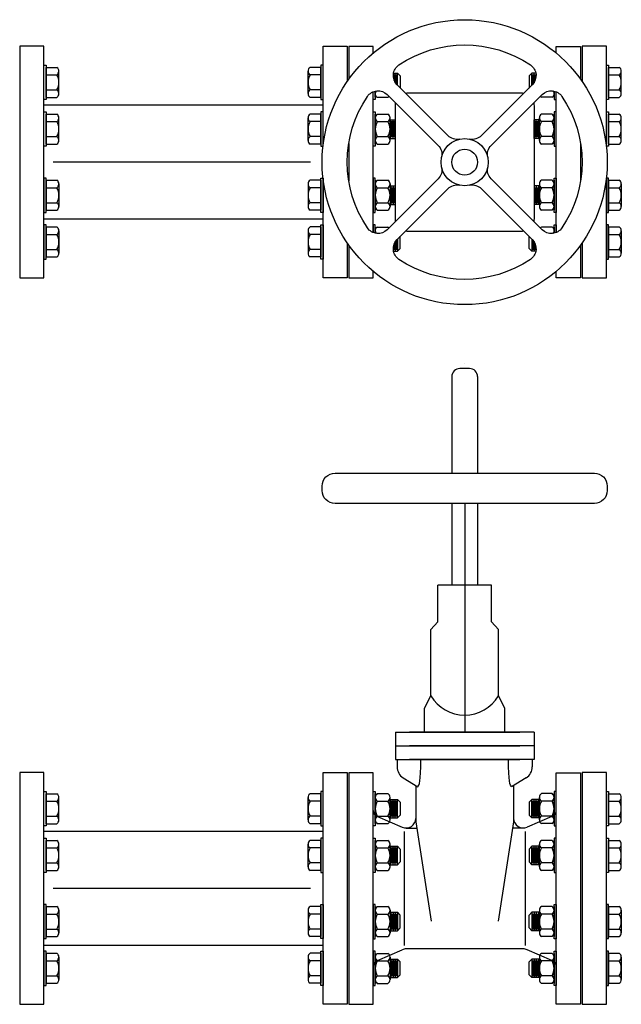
# Model space of a CAD drawing. Header units: inches. Extents: x -116 to 771, y -37 to 412.
# Tile 7 of 25: x 171 to 194, y -31 to 8. Entities that reach past the tile are written whole.
import ezdxf

# ---------------------------------------------------------------- set-up
doc = ezdxf.new("R2010")
doc.units = ezdxf.units.IN
doc.header["$MEASUREMENT"] = 0
doc.layers.add('DIMENSION', color=7, linetype='Continuous')

# ---------------------------------------------------------------- blocks, each defined once
blk = doc.blocks.new('*U23')
at = {"layer": 'DIMENSION'}
for p, q in [((1.335, -0.953), (-0.643, 1.025)), ((0.953, -1.335), (-1.025, 0.643))]:
    blk.add_line(p, q, dxfattribs=at)
for centre, start, end in [((-0.289, 1.378), 124.0623, 225), ((-1.378, 0.289), 45, 145.9377), ((1.688, -0.599), 225, 282.0539), ((0.599, -1.688), 347.9461, 45)]:
    blk.add_arc(centre, 0.5, start, end, dxfattribs=at)
blk = doc.blocks.new('*U24')
at = {"layer": 'DIMENSION', "color": 0, "linetype": 'ByBlock', "lineweight": -2, "transparency": 16777216}
blk.add_blockref('*U23', (139.778, 57.309), dxfattribs=at)
for p, rotation in [((143.746, 57.309), 270), ((139.778, 53.341), 89.99999999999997), ((143.746, 53.341), 180)]:
    blk.add_blockref('*U23', p, dxfattribs=dict(at, rotation=rotation))
blk = doc.blocks.new('*U25')
at = {"layer": 'DIMENSION'}
blk.add_arc((0, -4.168), 4.559, 55.9377, 124.0623, dxfattribs=at)
blk = doc.blocks.new('*U22')
at = {"layer": 'DIMENSION', "color": 0, "linetype": 'ByBlock', "lineweight": -2, "transparency": 16777216}
blk.add_blockref('*U25', (141.762, 59.492), dxfattribs=at)
for p, rotation in [((137.594, 55.325), 90), ((145.93, 55.325), 270), ((141.762, 51.157), 180)]:
    blk.add_blockref('*U25', p, dxfattribs=dict(at, rotation=rotation))

msp = doc.modelspace()

# ---------------------------------------------------------------- linework, layer by layer
for p, q in [((172.072, 5.868), (172.487, 5.868)), ((172.072, 4.702), (172.072, 5.868)), ((182.741, 5.868), (182.325, 5.868)), ((182.741, 4.702), (182.741, 5.868)), ((193.918, 5.868), (194.334, 5.868)), ((193.918, 4.702), (193.918, 5.868)), ((172.072, 5.577), (172.487, 5.577)), ((172.567, 4.848), (172.567, 5.722)), ((182.246, 4.848), (182.246, 5.722)), ((182.741, 5.577), (182.325, 5.577)), ((185.566, 5.648, -0.764), (185.718, 5.648, -1.608)), ((185.592, 5.361, -1.608), (185.592, 5.592, -1.608)), ((185.634, 5.279, -1.608), (185.634, 5.648, -1.608)), ((185.673, 5.225, -1.593), (185.673, 5.592, -1.593)), ((185.718, 5.648, -1.608), (185.83, 5.536, -1.608)), ((185.718, 5.178, -1.608), (185.718, 5.648, -1.608)), ((185.83, 5.536, -1.608), (185.83, 5.066, -1.608)), ((190.941, 5.648, -1.608), (190.829, 5.536, -1.608)), ((190.829, 5.536, -1.608), (190.829, 5.066, -1.608)), ((191.092, 5.648, -0.764), (190.941, 5.648, -1.608)), ((190.941, 5.178, -1.608), (190.941, 5.648, -1.608)), ((190.983, 5.222, -1.608), (190.983, 5.592, -1.608)), ((191.025, 5.279, -1.608), (191.025, 5.648, -1.608)), ((191.067, 5.361, -1.608), (191.067, 5.592, -1.608)), ((193.918, 5.577), (194.334, 5.577)), ((194.413, 4.848), (194.413, 5.722)), ((172.072, 4.993), (172.487, 4.993)), ((182.741, 4.993), (182.325, 4.993)), ((193.918, 4.993), (194.334, 4.993)), ((172.072, 4.702), (172.487, 4.702)), ((182.741, 4.702), (182.325, 4.702)), ((184.855, 4.704), (184.855, 4.945)), ((184.855, 4.849), (184.855, 4.945)), ((184.935, 4.704), (185.35, 4.704)), ((191.724, 4.704), (191.309, 4.704)), ((191.803, 4.704), (191.803, 4.945)), ((191.803, 4.849), (191.803, 4.945)), ((193.918, 4.702), (194.334, 4.702)), ((182.827, 4.4), (171.986, 4.4)), ((172.072, 4.051), (172.487, 4.051)), ((172.072, 2.885), (172.072, 4.051)), ((172.567, 3.03), (172.567, 3.905)), ((182.246, 3.03), (182.246, 3.905)), ((182.741, 4.051), (182.325, 4.051)), ((182.741, 2.885), (182.741, 4.051)), ((184.855, 2.886), (184.855, 4.053)), ((184.855, 3.032), (184.855, 3.907)), ((184.935, 4.053), (185.35, 4.053)), ((185.429, 3.032), (185.429, 3.907)), ((185.429, 3.831), (185.636, 3.831, -1.149)), ((185.466, 3.108, -1.608), (185.466, 3.831, -1.608)), ((185.55, 3.108, -1.608), (185.55, 3.831, -1.608)), ((185.634, 3.108, -1.608), (185.634, 3.831, -1.608)), ((191.23, 3.831), (191.023, 3.831, -1.149)), ((191.025, 3.108, -1.608), (191.025, 3.831, -1.608)), ((191.109, 3.108, -1.608), (191.109, 3.831, -1.608)), ((191.193, 3.108, -1.608), (191.193, 3.831, -1.608)), ((191.23, 3.032), (191.23, 3.907)), ((191.724, 4.053), (191.309, 4.053)), ((191.803, 2.886), (191.803, 4.053)), ((191.803, 3.032), (191.803, 3.907)), ((193.918, 4.051), (194.334, 4.051)), ((193.918, 2.885), (193.918, 4.051)), ((194.413, 3.03), (194.413, 3.905)), ((172.072, 3.759), (172.487, 3.759)), ((182.741, 3.759), (182.325, 3.759)), ((184.935, 3.761), (185.35, 3.761)), ((185.508, 3.164, -1.608), (185.508, 3.775, -1.608)), ((185.592, 3.164, -1.608), (185.592, 3.775, -1.608)), ((191.067, 3.164, -1.608), (191.067, 3.775, -1.608)), ((191.151, 3.164, -1.608), (191.151, 3.775, -1.608)), ((191.724, 3.761), (191.309, 3.761)), ((193.918, 3.759), (194.334, 3.759)), ((172.072, 3.176), (172.487, 3.176)), ((182.741, 3.176), (182.325, 3.176)), ((184.935, 3.178), (185.35, 3.178)), ((185.429, 3.108), (185.636, 3.108, -1.149)), ((191.23, 3.108), (191.023, 3.108, -1.149)), ((191.724, 3.178), (191.309, 3.178)), ((193.918, 3.176), (194.334, 3.176)), ((172.072, 2.885), (172.487, 2.885)), ((182.741, 2.885), (182.325, 2.885)), ((184.935, 2.886), (185.35, 2.886)), ((191.724, 2.886), (191.309, 2.886)), ((193.918, 2.885), (194.334, 2.885)), ((172.072, 1.484), (172.487, 1.484)), ((172.072, 1.484), (172.072, 0.318)), ((172.072, 1.193), (172.487, 1.193)), ((172.567, 1.339), (172.567, 0.464)), ((182.246, 1.339), (182.246, 0.464)), ((182.741, 1.484), (182.325, 1.484)), ((182.741, 1.193), (182.325, 1.193)), ((182.741, 1.484), (182.741, 0.318)), ((184.855, 1.483), (184.855, 0.316)), ((184.855, 1.337), (184.855, 0.462)), ((184.935, 1.483), (185.35, 1.483)), ((184.935, 1.191), (185.35, 1.191)), ((185.429, 1.337), (185.429, 0.462)), ((185.429, 1.261), (185.636, 1.261, -1.149)), ((185.466, 1.261, -1.608), (185.466, 0.538, -1.608)), ((185.508, 1.205, -1.608), (185.508, 0.594, -1.608)), ((185.55, 1.261, -1.608), (185.55, 0.538, -1.608)), ((185.592, 1.205, -1.608), (185.592, 0.594, -1.608)), ((185.634, 1.261, -1.608), (185.634, 0.538, -1.608)), ((191.23, 1.261), (191.023, 1.261, -1.149)), ((191.025, 1.261, -1.608), (191.025, 0.538, -1.608)), ((191.067, 1.205, -1.608), (191.067, 0.594, -1.608)), ((191.109, 1.261, -1.608), (191.109, 0.538, -1.608)), ((191.151, 1.205, -1.608), (191.151, 0.594, -1.608)), ((191.193, 1.261, -1.608), (191.193, 0.538, -1.608)), ((191.23, 1.337), (191.23, 0.462)), ((191.724, 1.483), (191.309, 1.483)), ((191.724, 1.191), (191.309, 1.191)), ((191.803, 1.483), (191.803, 0.316)), ((191.803, 1.337), (191.803, 0.462)), ((193.918, 1.484), (194.334, 1.484)), ((193.918, 1.484), (193.918, 0.318)), ((193.918, 1.193), (194.334, 1.193)), ((194.413, 1.339), (194.413, 0.464)), ((172.072, 0.61), (172.487, 0.61)), ((182.741, 0.61), (182.325, 0.61)), ((184.935, 0.608), (185.35, 0.608)), ((185.429, 0.538), (185.636, 0.538, -1.149)), ((191.23, 0.538), (191.023, 0.538, -1.149)), ((191.724, 0.608), (191.309, 0.608)), ((193.918, 0.61), (194.334, 0.61)), ((172.072, 0.318), (172.487, 0.318)), ((182.741, 0.318), (182.325, 0.318)), ((184.935, 0.316), (185.35, 0.316)), ((191.724, 0.316), (191.309, 0.316)), ((193.918, 0.318), (194.334, 0.318)), ((182.827, -0.031), (171.986, -0.031)), ((172.072, -0.333), (172.487, -0.333)), ((172.072, -0.333), (172.072, -1.499)), ((182.741, -0.333), (182.325, -0.333)), ((182.741, -0.333), (182.741, -1.499)), ((184.855, -0.335), (184.855, -0.576)), ((184.935, -0.335), (185.35, -0.335)), ((191.724, -0.335), (191.309, -0.335)), ((191.803, -0.335), (191.803, -0.576)), ((193.918, -0.333), (194.334, -0.333)), ((193.918, -0.333), (193.918, -1.499)), ((172.072, -0.625), (172.487, -0.625)), ((172.567, -0.479), (172.567, -1.353)), ((182.246, -0.479), (182.246, -1.353)), ((182.741, -0.625), (182.325, -0.625)), ((184.855, -0.481), (184.855, -0.576)), ((185.83, -1.167, -1.608), (185.83, -0.697, -1.608)), ((190.829, -1.167, -1.608), (190.829, -0.697, -1.608)), ((191.803, -0.481), (191.803, -0.576)), ((193.918, -0.625), (194.334, -0.625)), ((194.413, -0.479), (194.413, -1.353)), ((185.592, -0.992, -1.608), (185.592, -1.223, -1.608)), ((185.634, -0.91, -1.608), (185.634, -1.279, -1.608)), ((185.676, -0.853, -1.608), (185.676, -1.223, -1.608)), ((185.718, -0.809, -1.608), (185.718, -1.279, -1.608)), ((190.941, -0.809, -1.608), (190.941, -1.279, -1.608)), ((190.983, -0.853, -1.608), (190.983, -1.223, -1.608)), ((191.025, -0.91, -1.608), (191.025, -1.279, -1.608)), ((191.067, -0.992, -1.608), (191.067, -1.223, -1.608)), ((172.072, -1.208), (172.487, -1.208)), ((172.072, -1.499), (172.487, -1.499)), ((182.741, -1.208), (182.325, -1.208)), ((182.741, -1.499), (182.325, -1.499)), ((185.566, -1.279, -0.764), (185.718, -1.279, -1.608)), ((185.718, -1.279, -1.608), (185.83, -1.167, -1.608)), ((190.941, -1.279, -1.608), (190.829, -1.167, -1.608)), ((191.092, -1.279, -0.764), (190.941, -1.279, -1.608)), ((193.918, -1.208), (194.334, -1.208)), ((193.918, -1.499), (194.334, -1.499)), ((188.329, -5.649), (188.329, -5.649)), ((188.517, -5.836), (188.142, -5.836)), ((187.829, -6.149), (187.829, -9.902)), ((188.829, -6.149), (188.829, -9.902)), ((187.829, -11.075), (187.829, -14.256)), ((188.329, -11.075), (188.329, -19.969)), ((188.829, -11.075), (188.829, -14.256)), ((187.283, -15.68), (187.283, -14.256)), ((189.376, -14.256), (187.283, -14.256)), ((189.376, -15.68), (189.376, -14.256)), ((187.018, -15.973), (187.283, -15.68)), ((189.641, -15.973), (189.376, -15.68)), ((187.018, -18.554), (187.018, -15.973)), ((189.641, -18.554), (189.641, -15.973)), ((186.767, -19.029), (187.018, -18.554)), ((189.892, -19.029), (189.641, -18.554)), ((186.767, -19.969), (186.767, -19.029)), ((189.892, -19.969), (189.892, -19.029)), ((185.636, -19.969), (190.476, -19.969)), ((185.636, -19.969), (185.636, -21.02)), ((191.023, -19.969), (186.183, -19.969)), ((191.023, -19.969), (191.023, -21.02)), ((185.636, -20.494), (190.476, -20.494)), ((191.023, -20.494), (186.183, -20.494)), ((185.636, -21.02), (190.476, -21.02)), ((185.704, -21.02), (185.704, -21.312)), ((191.023, -21.02), (186.183, -21.02)), ((190.955, -21.02), (190.955, -21.312)), ((185.941, -21.737), (186.507, -22.088)), ((190.718, -21.737), (190.152, -22.088)), ((186.427, -22.038), (186.427, -23.445)), ((190.232, -22.038), (190.232, -23.445)), ((172.072, -22.355), (172.487, -22.355)), ((172.072, -23.521), (172.072, -22.355)), ((172.567, -23.375), (172.567, -22.501)), ((182.246, -23.375), (182.246, -22.501)), ((182.741, -22.355), (182.325, -22.355)), ((182.741, -23.521), (182.741, -22.355)), ((184.855, -23.519), (184.855, -22.353)), ((184.855, -23.374), (184.855, -22.499)), ((184.935, -22.353), (185.35, -22.353)), ((185.429, -23.374), (185.429, -22.499)), ((191.23, -23.374), (191.23, -22.499)), ((191.724, -22.353), (191.309, -22.353)), ((191.803, -23.519), (191.803, -22.353)), ((191.803, -23.374), (191.803, -22.499)), ((193.918, -22.355), (194.334, -22.355)), ((193.918, -23.521), (193.918, -22.355)), ((194.413, -23.375), (194.413, -22.501)), ((172.072, -22.647), (172.487, -22.647)), ((182.741, -22.647), (182.325, -22.647)), ((184.935, -22.645), (185.35, -22.645)), ((185.429, -22.575), (185.718, -22.575, -1.608)), ((185.466, -23.298, -1.608), (185.466, -22.575, -1.608)), ((185.508, -23.242, -1.608), (185.508, -22.631, -1.608)), ((185.55, -23.298, -1.608), (185.55, -22.575, -1.608)), ((185.592, -23.242, -1.608), (185.592, -22.631, -1.608)), ((185.634, -23.298, -1.608), (185.634, -22.575, -1.608)), ((185.676, -23.242, -1.608), (185.676, -22.631, -1.608)), ((185.718, -22.575, -1.608), (185.83, -22.687, -1.608)), ((185.718, -23.298, -1.608), (185.718, -22.575, -1.608)), ((185.83, -22.687, -1.608), (185.83, -23.186, -1.608)), ((190.941, -22.575, -1.608), (190.829, -22.687, -1.608)), ((190.829, -22.687, -1.608), (190.829, -23.186, -1.608)), ((191.23, -22.575), (190.941, -22.575, -1.608)), ((190.941, -23.298, -1.608), (190.941, -22.575, -1.608)), ((190.983, -23.242, -1.608), (190.983, -22.631, -1.608)), ((191.025, -23.298, -1.608), (191.025, -22.575, -1.608)), ((191.067, -23.242, -1.608), (191.067, -22.631, -1.608)), ((191.109, -23.298, -1.608), (191.109, -22.575, -1.608)), ((191.151, -23.242, -1.608), (191.151, -22.631, -1.608)), ((191.193, -23.298, -1.608), (191.193, -22.575, -1.608)), ((191.724, -22.645), (191.309, -22.645)), ((193.918, -22.647), (194.334, -22.647)), ((172.072, -23.23), (172.487, -23.23)), ((182.741, -23.23), (182.325, -23.23)), ((184.935, -23.228), (185.35, -23.228)), ((184.94, -23.24), (185.903, -23.657)), ((185.429, -23.298), (185.718, -23.298, -1.608)), ((185.718, -23.298, -1.608), (185.83, -23.186, -1.608)), ((191.718, -23.24), (190.756, -23.657)), ((190.941, -23.298, -1.608), (190.829, -23.186, -1.608)), ((191.23, -23.298), (190.941, -23.298, -1.608)), ((191.724, -23.228), (191.309, -23.228)), ((193.918, -23.23), (194.334, -23.23)), ((172.072, -23.521), (172.487, -23.521)), ((182.741, -23.521), (182.325, -23.521)), ((184.935, -23.519), (185.35, -23.519)), ((186.052, -23.688), (186.465, -23.69)), ((186.427, -23.445), (187.026, -27.305)), ((190.232, -23.445), (189.633, -27.305)), ((190.607, -23.688), (190.194, -23.69)), ((191.724, -23.519), (191.309, -23.519)), ((193.918, -23.521), (194.334, -23.521)), ((182.827, -23.823), (171.986, -23.823)), ((185.981, -23.819), (185.981, -28.258)), ((190.678, -23.819), (190.678, -28.258)), ((172.072, -24.172), (172.487, -24.172)), ((172.072, -25.339), (172.072, -24.172)), ((172.072, -24.464), (172.487, -24.464)), ((172.567, -25.193), (172.567, -24.318)), ((182.246, -25.193), (182.246, -24.318)), ((182.741, -24.172), (182.325, -24.172)), ((182.741, -24.464), (182.325, -24.464)), ((182.741, -25.339), (182.741, -24.172)), ((184.855, -25.337), (184.855, -24.171)), ((184.855, -25.191), (184.855, -24.316)), ((184.935, -24.171), (185.35, -24.171)), ((184.935, -24.462), (185.35, -24.462)), ((185.429, -25.191), (185.429, -24.316)), ((185.429, -24.392), (185.718, -24.392, -1.608)), ((185.466, -25.115, -1.608), (185.466, -24.392, -1.608)), ((185.508, -25.059, -1.608), (185.508, -24.448, -1.608)), ((185.55, -25.115, -1.608), (185.55, -24.392, -1.608)), ((185.592, -25.059, -1.608), (185.592, -24.448, -1.608)), ((185.634, -25.115, -1.608), (185.634, -24.392, -1.608)), ((185.676, -25.059, -1.608), (185.676, -24.448, -1.608)), ((185.718, -24.392, -1.608), (185.83, -24.504, -1.608)), ((185.718, -25.115, -1.608), (185.718, -24.392, -1.608)), ((190.941, -24.392, -1.608), (190.829, -24.504, -1.608)), ((191.23, -24.392), (190.941, -24.392, -1.608)), ((190.941, -25.115, -1.608), (190.941, -24.392, -1.608)), ((190.983, -25.059, -1.608), (190.983, -24.448, -1.608)), ((191.025, -25.115, -1.608), (191.025, -24.392, -1.608)), ((191.067, -25.059, -1.608), (191.067, -24.448, -1.608)), ((191.109, -25.115, -1.608), (191.109, -24.392, -1.608)), ((191.151, -25.059, -1.608), (191.151, -24.448, -1.608)), ((191.193, -25.115, -1.608), (191.193, -24.392, -1.608)), ((191.23, -25.191), (191.23, -24.316)), ((191.724, -24.171), (191.309, -24.171)), ((191.724, -24.462), (191.309, -24.462)), ((191.803, -25.337), (191.803, -24.171)), ((191.803, -25.191), (191.803, -24.316)), ((193.918, -24.172), (194.334, -24.172)), ((193.918, -25.339), (193.918, -24.172)), ((193.918, -24.464), (194.334, -24.464)), ((194.413, -25.193), (194.413, -24.318)), ((185.83, -24.504, -1.608), (185.83, -25.003, -1.608)), ((190.829, -24.504, -1.608), (190.829, -25.003, -1.608)), ((172.072, -25.047), (172.487, -25.047)), ((182.741, -25.047), (182.325, -25.047)), ((184.935, -25.045), (185.35, -25.045)), ((185.429, -25.115), (185.718, -25.115, -1.608)), ((185.718, -25.115, -1.608), (185.83, -25.003, -1.608)), ((190.941, -25.115, -1.608), (190.829, -25.003, -1.608)), ((191.23, -25.115), (190.941, -25.115, -1.608)), ((191.724, -25.045), (191.309, -25.045)), ((193.918, -25.047), (194.334, -25.047)), ((172.072, -25.339), (172.487, -25.339)), ((182.741, -25.339), (182.325, -25.339)), ((184.935, -25.337), (185.35, -25.337)), ((191.724, -25.337), (191.309, -25.337)), ((193.918, -25.339), (194.334, -25.339)), ((172.072, -26.739), (172.487, -26.739)), ((172.072, -26.739), (172.072, -27.905)), ((182.741, -26.739), (182.325, -26.739)), ((182.741, -26.739), (182.741, -27.905)), ((184.855, -26.741), (184.855, -27.907)), ((184.935, -26.741), (185.35, -26.741)), ((191.724, -26.741), (191.309, -26.741)), ((191.803, -26.741), (191.803, -27.907)), ((193.918, -26.739), (194.334, -26.739)), ((193.918, -26.739), (193.918, -27.905)), ((172.072, -27.03), (172.487, -27.03)), ((172.567, -26.885), (172.567, -27.759)), ((182.246, -26.885), (182.246, -27.759)), ((182.741, -27.03), (182.325, -27.03)), ((184.855, -26.886), (184.855, -27.761)), ((184.935, -27.032), (185.35, -27.032)), ((185.429, -26.886), (185.429, -27.761)), ((185.429, -26.962), (185.718, -26.962, -1.608)), ((185.466, -26.962, -1.608), (185.466, -27.685, -1.608)), ((185.508, -27.018, -1.608), (185.508, -27.629, -1.608)), ((185.55, -26.962, -1.608), (185.55, -27.685, -1.608)), ((185.592, -27.018, -1.608), (185.592, -27.629, -1.608)), ((185.634, -26.962, -1.608), (185.634, -27.685, -1.608)), ((185.676, -27.018, -1.608), (185.676, -27.629, -1.608)), ((185.718, -26.962, -1.608), (185.83, -27.074, -1.608)), ((185.718, -26.962, -1.608), (185.718, -27.685, -1.608)), ((185.83, -27.573, -1.608), (185.83, -27.074, -1.608)), ((190.941, -26.962, -1.608), (190.829, -27.074, -1.608)), ((190.829, -27.573, -1.608), (190.829, -27.074, -1.608)), ((191.23, -26.962), (190.941, -26.962, -1.608)), ((190.941, -26.962, -1.608), (190.941, -27.685, -1.608)), ((190.983, -27.018, -1.608), (190.983, -27.629, -1.608)), ((191.025, -26.962, -1.608), (191.025, -27.685, -1.608)), ((191.067, -27.018, -1.608), (191.067, -27.629, -1.608)), ((191.109, -26.962, -1.608), (191.109, -27.685, -1.608)), ((191.151, -27.018, -1.608), (191.151, -27.629, -1.608)), ((191.193, -26.962, -1.608), (191.193, -27.685, -1.608)), ((191.23, -26.886), (191.23, -27.761)), ((191.724, -27.032), (191.309, -27.032)), ((191.803, -26.886), (191.803, -27.761)), ((193.918, -27.03), (194.334, -27.03)), ((194.413, -26.885), (194.413, -27.759)), ((172.072, -27.613), (172.487, -27.613)), ((172.072, -27.905), (172.487, -27.905)), ((182.741, -27.613), (182.325, -27.613)), ((182.741, -27.905), (182.325, -27.905)), ((184.935, -27.615), (185.35, -27.615)), ((184.935, -27.907), (185.35, -27.907)), ((185.429, -27.685), (185.718, -27.685, -1.608)), ((185.718, -27.685, -1.608), (185.83, -27.573, -1.608)), ((190.941, -27.685, -1.608), (190.829, -27.573, -1.608)), ((191.23, -27.685), (190.941, -27.685, -1.608)), ((191.724, -27.615), (191.309, -27.615)), ((191.724, -27.907), (191.309, -27.907)), ((193.918, -27.613), (194.334, -27.613)), ((193.918, -27.905), (194.334, -27.905)), ((182.827, -28.254), (171.986, -28.254)), ((172.072, -28.556), (172.487, -28.556)), ((172.072, -28.556), (172.072, -29.722)), ((182.741, -28.556), (182.325, -28.556)), ((182.741, -28.556), (182.741, -29.722)), ((184.855, -28.558), (184.855, -29.724)), ((184.935, -28.558), (185.35, -28.558)), ((184.94, -28.837), (185.907, -28.418)), ((190.603, -28.387), (186.056, -28.387)), ((191.718, -28.837), (190.752, -28.418)), ((191.724, -28.558), (191.309, -28.558)), ((191.803, -28.558), (191.803, -29.724)), ((193.918, -28.556), (194.334, -28.556)), ((193.918, -28.556), (193.918, -29.722)), ((172.072, -28.848), (172.487, -28.848)), ((172.567, -28.702), (172.567, -29.576)), ((182.246, -28.702), (182.246, -29.576)), ((182.741, -28.848), (182.325, -28.848)), ((184.855, -28.704), (184.855, -29.578)), ((184.935, -28.849), (185.35, -28.849)), ((185.429, -28.704), (185.429, -29.578)), ((185.429, -28.78), (185.718, -28.78, -1.608)), ((185.466, -28.78, -1.608), (185.466, -29.502, -1.608)), ((185.508, -28.836, -1.608), (185.508, -29.446, -1.608)), ((185.55, -28.78, -1.608), (185.55, -29.502, -1.608)), ((185.592, -28.836, -1.608), (185.592, -29.446, -1.608)), ((185.634, -28.78, -1.608), (185.634, -29.502, -1.608)), ((185.676, -28.836, -1.608), (185.676, -29.446, -1.608)), ((185.718, -28.78, -1.608), (185.83, -28.892, -1.608)), ((185.718, -28.78, -1.608), (185.718, -29.502, -1.608)), ((185.83, -29.39, -1.608), (185.83, -28.892, -1.608)), ((190.941, -28.78, -1.608), (190.829, -28.892, -1.608)), ((190.829, -29.39, -1.608), (190.829, -28.892, -1.608)), ((191.23, -28.78), (190.941, -28.78, -1.608)), ((190.941, -28.78, -1.608), (190.941, -29.502, -1.608)), ((190.983, -28.836, -1.608), (190.983, -29.446, -1.608)), ((191.025, -28.78, -1.608), (191.025, -29.502, -1.608)), ((191.067, -28.836, -1.608), (191.067, -29.446, -1.608)), ((191.109, -28.78, -1.608), (191.109, -29.502, -1.608)), ((191.151, -28.836, -1.608), (191.151, -29.446, -1.608)), ((191.193, -28.78, -1.608), (191.193, -29.502, -1.608)), ((191.23, -28.704), (191.23, -29.578)), ((191.724, -28.849), (191.309, -28.849)), ((191.803, -28.704), (191.803, -29.578)), ((193.918, -28.848), (194.334, -28.848)), ((194.413, -28.702), (194.413, -29.576)), ((172.072, -29.431), (172.487, -29.431)), ((182.741, -29.431), (182.325, -29.431)), ((184.935, -29.433), (185.35, -29.433)), ((185.718, -29.502, -1.608), (185.83, -29.39, -1.608)), ((190.941, -29.502, -1.608), (190.829, -29.39, -1.608)), ((191.724, -29.433), (191.309, -29.433)), ((193.918, -29.431), (194.334, -29.431)), ((172.072, -29.722), (172.487, -29.722)), ((182.741, -29.722), (182.325, -29.722)), ((184.935, -29.724), (185.35, -29.724)), ((185.429, -29.502), (185.718, -29.502, -1.608)), ((191.23, -29.502), (190.941, -29.502, -1.608)), ((191.724, -29.724), (191.309, -29.724)), ((193.918, -29.722), (194.334, -29.722))]:
    msp.add_line(p, q)
for points in [[(171.986, 6.686), (171.046, 6.686), (171.046, -2.314), (171.986, -2.314)], [(172.072, 4.619), (171.986, 4.619), (171.986, 5.951), (172.072, 5.951)], [(182.741, 4.619), (182.827, 4.619), (182.827, 5.951), (182.741, 5.951)], [(193.918, 4.619), (193.832, 4.619), (193.832, 5.951), (193.918, 5.951)], [(172.072, 2.801), (171.986, 2.801), (171.986, 4.134), (172.072, 4.134)], [(182.741, 2.801), (182.827, 2.801), (182.827, 4.134), (182.741, 4.134)], [(184.855, 2.803), (184.769, 2.803), (184.769, 4.136), (184.855, 4.136)], [(191.803, 2.803), (191.889, 2.803), (191.889, 4.136), (191.803, 4.136)], [(193.918, 2.801), (193.832, 2.801), (193.832, 4.134), (193.918, 4.134)], [(172.072, 1.568), (171.986, 1.568), (171.986, 0.235), (172.072, 0.235)], [(182.741, 1.568), (182.827, 1.568), (182.827, 0.235), (182.741, 0.235)], [(184.855, 1.566), (184.769, 1.566), (184.769, 0.233), (184.855, 0.233)], [(191.803, 1.566), (191.889, 1.566), (191.889, 0.233), (191.803, 0.233)], [(193.918, 1.568), (193.832, 1.568), (193.832, 0.235), (193.918, 0.235)], [(172.072, -0.25), (171.986, -0.25), (171.986, -1.582), (172.072, -1.582)], [(182.741, -0.25), (182.827, -0.25), (182.827, -1.582), (182.741, -1.582)], [(193.918, -0.25), (193.832, -0.25), (193.832, -1.582), (193.918, -1.582)], [(171.986, -21.537), (171.046, -21.537), (171.046, -30.537), (171.986, -30.537)], [(182.827, -21.537), (183.767, -21.537), (183.767, -30.537), (182.827, -30.537)], [(183.829, -30.539), (184.769, -30.539), (184.769, -21.539), (183.829, -21.539)], [(192.829, -30.539), (191.889, -30.539), (191.889, -21.539), (192.829, -21.539)], [(193.832, -21.537), (192.892, -21.537), (192.892, -30.537), (193.832, -30.537)], [(172.072, -23.605), (171.986, -23.605), (171.986, -22.272), (172.072, -22.272)], [(182.741, -23.605), (182.827, -23.605), (182.827, -22.272), (182.741, -22.272)], [(184.855, -23.603), (184.769, -23.603), (184.769, -22.27), (184.855, -22.27)], [(191.803, -23.603), (191.889, -23.603), (191.889, -22.27), (191.803, -22.27)], [(193.918, -23.605), (193.832, -23.605), (193.832, -22.272), (193.918, -22.272)], [(172.072, -25.422), (171.986, -25.422), (171.986, -24.089), (172.072, -24.089)], [(182.741, -25.422), (182.827, -25.422), (182.827, -24.089), (182.741, -24.089)], [(184.855, -25.42), (184.769, -25.42), (184.769, -24.087), (184.855, -24.087)], [(191.803, -25.42), (191.889, -25.42), (191.889, -24.087), (191.803, -24.087)], [(193.918, -25.422), (193.832, -25.422), (193.832, -24.089), (193.918, -24.089)], [(172.072, -26.655), (171.986, -26.655), (171.986, -27.988), (172.072, -27.988)], [(182.741, -26.655), (182.827, -26.655), (182.827, -27.988), (182.741, -27.988)], [(184.855, -26.657), (184.769, -26.657), (184.769, -27.99), (184.855, -27.99)], [(191.803, -26.657), (191.889, -26.657), (191.889, -27.99), (191.803, -27.99)], [(193.918, -26.655), (193.832, -26.655), (193.832, -27.988), (193.918, -27.988)], [(172.072, -28.473), (171.986, -28.473), (171.986, -29.806), (172.072, -29.806)], [(182.741, -28.473), (182.827, -28.473), (182.827, -29.806), (182.741, -29.806)], [(184.855, -28.475), (184.769, -28.475), (184.769, -29.807), (184.855, -29.807)], [(191.803, -28.475), (191.889, -28.475), (191.889, -29.807), (191.803, -29.807)], [(193.918, -28.473), (193.832, -28.473), (193.832, -29.806), (193.918, -29.806)]]:
    msp.add_lwpolyline(points, close=True)
for points in [[(182.827, 2.796), (182.827, 6.686), (183.767, 6.686), (183.767, 5.321)], [(184.769, 6.424), (184.769, 6.684), (183.829, 6.684), (183.829, 5.41)], [(191.889, 6.424), (191.889, 6.684), (192.829, 6.684), (192.829, 5.41)], [(193.832, 2.796), (193.832, 6.686), (192.892, 6.686), (192.892, 5.321)], [(184.855, 4.945), (184.855, 4.62), (184.769, 4.62), (184.769, 4.917)], [(184.769, -0.548), (184.769, 4.917)], [(191.803, 4.945), (191.803, 4.62), (191.889, 4.62), (191.889, 4.917)], [(191.889, -0.548), (191.889, 4.917)], [(183.829, 2.915), (183.829, 1.454)], [(192.829, 2.915), (192.829, 1.454)], [(183.767, -0.952), (183.767, -2.314), (182.827, -2.314), (182.827, 1.573)], [(192.892, -0.952), (192.892, -2.314), (193.832, -2.314), (193.832, 1.573)], [(184.855, -0.576), (184.855, -0.251), (184.769, -0.251), (184.769, -0.548)], [(191.803, -0.576), (191.803, -0.251), (191.889, -0.251), (191.889, -0.548)], [(183.829, -1.041), (183.829, -2.316), (184.769, -2.316), (184.769, -2.056)], [(192.829, -1.041), (192.829, -2.316), (191.889, -2.316), (191.889, -2.056)], [(186.507, -22.088), (186.529, -22.063), (186.551, -22.02), (186.571, -21.953), (186.589, -21.855), (186.603, -21.72), (186.615, -21.54), (186.622, -21.309), (186.625, -21.02)], [(190.152, -22.088), (190.129, -22.063), (190.108, -22.02), (190.088, -21.953), (190.07, -21.855), (190.055, -21.72), (190.044, -21.54), (190.036, -21.309), (190.034, -21.02)]]:
    msp.add_lwpolyline(points)
msp.add_lwpolyline([(193.366, -11.075), (183.293, -11.075, -0.414214), (182.793, -10.575), (182.793, -10.402, -0.414214), (183.293, -9.902), (193.366, -9.902, -0.414214), (193.866, -10.402), (193.866, -10.575, -0.414214)], format="xyb", close=True)
for centre, radius, start, end in [((172.393, 5.722), 0.174, 303.0303, 56.9697), ((182.42, 5.722), 0.174, 123.0303, 236.9697), ((194.239, 5.722), 0.174, 303.0303, 56.9697), ((171.99, 5.285), 0.577, 329.6413, 30.3587), ((182.823, 5.285), 0.577, 149.6413, 210.3587), ((193.836, 5.285), 0.577, 329.6413, 30.3587), ((172.393, 4.848), 0.174, 303.0303, 56.9697), ((182.42, 4.848), 0.174, 123.0303, 236.9697), ((194.239, 4.848), 0.174, 303.0303, 56.9697), ((185.029, 4.849), 0.174, 143.9992, 236.9697), ((185.255, 4.849), 0.174, 303.0303, 321.3046), ((191.403, 4.849), 0.174, 218.6954, 236.9697), ((191.629, 4.849), 0.174, 303.0303, 36.0008), ((172.393, 3.905), 0.174, 303.0303, 56.9697), ((182.42, 3.905), 0.174, 123.0303, 236.9697), ((185.029, 3.907), 0.174, 123.0303, 236.9697), ((185.255, 3.907), 0.174, 303.0303, 56.9697), ((191.403, 3.907), 0.174, 123.0303, 236.9697), ((191.629, 3.907), 0.174, 303.0303, 56.9697), ((194.239, 3.905), 0.174, 303.0303, 56.9697), ((171.99, 3.468), 0.577, 329.6413, 30.3587), ((182.823, 3.468), 0.577, 149.6413, 210.3587), ((185.432, 3.469), 0.577, 149.6413, 210.3587), ((184.852, 3.469), 0.577, 329.6413, 30.3587), ((191.806, 3.469), 0.577, 149.6413, 210.3587), ((191.226, 3.469), 0.577, 329.6413, 30.3587), ((193.836, 3.468), 0.577, 329.6413, 30.3587), ((172.393, 3.03), 0.174, 303.0303, 56.9697), ((182.42, 3.03), 0.174, 123.0303, 236.9697), ((185.029, 3.032), 0.174, 123.0303, 236.9697), ((185.255, 3.032), 0.174, 303.0303, 56.9697), ((191.403, 3.032), 0.174, 123.0303, 236.9697), ((191.629, 3.032), 0.174, 303.0303, 56.9697), ((194.239, 3.03), 0.174, 303.0303, 56.9697), ((172.393, 1.339), 0.174, 303.0303, 56.9697), ((171.99, 0.901), 0.577, 329.6413, 30.3587), ((182.42, 1.339), 0.174, 123.0303, 236.9697), ((182.823, 0.901), 0.577, 149.6413, 210.3587), ((185.029, 1.337), 0.174, 123.0303, 236.9697), ((185.432, 0.899), 0.577, 149.6413, 210.3587), ((185.255, 1.337), 0.174, 303.0303, 56.9697), ((184.852, 0.899), 0.577, 329.6413, 30.3587), ((191.403, 1.337), 0.174, 123.0303, 236.9697), ((191.806, 0.899), 0.577, 149.6413, 210.3587), ((191.629, 1.337), 0.174, 303.0303, 56.9697), ((191.226, 0.899), 0.577, 329.6413, 30.3587), ((194.239, 1.339), 0.174, 303.0303, 56.9697), ((193.836, 0.901), 0.577, 329.6413, 30.3587), ((172.393, 0.464), 0.174, 303.0303, 56.9697), ((182.42, 0.464), 0.174, 123.0303, 236.9697), ((185.029, 0.462), 0.174, 123.0303, 236.9697), ((185.255, 0.462), 0.174, 303.0303, 56.9697), ((191.403, 0.462), 0.174, 123.0303, 236.9697), ((191.629, 0.462), 0.174, 303.0303, 56.9697), ((194.239, 0.464), 0.174, 303.0303, 56.9697), ((172.393, -0.479), 0.174, 303.0303, 56.9697), ((182.42, -0.479), 0.174, 123.0303, 236.9697), ((185.029, -0.481), 0.174, 123.0303, 216.0008), ((185.255, -0.481), 0.174, 38.6954, 56.9697), ((191.403, -0.481), 0.174, 123.0303, 141.3046), ((191.629, -0.481), 0.174, 323.9992, 56.9697), ((194.239, -0.479), 0.174, 303.0303, 56.9697), ((171.99, -0.916), 0.577, 329.6413, 30.3587), ((182.823, -0.916), 0.577, 149.6413, 210.3587), ((193.836, -0.916), 0.577, 329.6413, 30.3587), ((172.393, -1.353), 0.174, 303.0303, 56.9697), ((182.42, -1.353), 0.174, 123.0303, 236.9697), ((194.239, -1.353), 0.174, 303.0303, 56.9697), ((188.142, -6.149), 0.312, 90, 180), ((188.517, -6.149), 0.312, 0, 90), ((188.329, -17.773), 1.527, 210.7887, 329.2113), ((186.204, -21.312), 0.5, 180, 238.2422), ((190.455, -21.312), 0.5, 301.7578, 0), ((172.393, -22.501), 0.174, 303.0303, 56.9697), ((182.42, -22.501), 0.174, 123.0303, 236.9697), ((185.029, -22.499), 0.174, 123.0303, 236.9697), ((185.255, -22.499), 0.174, 303.0303, 56.9697), ((191.403, -22.499), 0.174, 123.0303, 236.9697), ((191.629, -22.499), 0.174, 303.0303, 56.9697), ((194.239, -22.501), 0.174, 303.0303, 56.9697), ((171.99, -22.938), 0.577, 329.6413, 30.3587), ((182.823, -22.938), 0.577, 149.6413, 210.3587), ((185.432, -22.936), 0.577, 149.6413, 210.3587), ((184.852, -22.936), 0.577, 329.6413, 30.3587), ((191.806, -22.936), 0.577, 149.6413, 210.3587), ((191.226, -22.936), 0.577, 329.6413, 30.3587), ((193.836, -22.938), 0.577, 329.6413, 30.3587), ((172.393, -23.375), 0.174, 303.0303, 56.9697), ((182.42, -23.375), 0.174, 123.0303, 236.9697), ((185.019, -23.003), 0.25, 180, 251.5495), ((185.029, -23.374), 0.174, 123.0303, 236.9697), ((185.255, -23.374), 0.174, 303.0303, 56.9697), ((186.052, -23.313), 0.375, 246.5405, 0), ((190.607, -23.313), 0.375, 180, 293.4595), ((191.403, -23.374), 0.174, 123.0303, 236.9697), ((191.639, -23.003), 0.25, 288.4505, 0), ((191.629, -23.374), 0.174, 303.0303, 56.9697), ((194.239, -23.375), 0.174, 303.0303, 56.9697), ((172.393, -24.318), 0.174, 303.0303, 56.9697), ((171.99, -24.755), 0.577, 329.6413, 30.3587), ((182.42, -24.318), 0.174, 123.0303, 236.9697), ((182.823, -24.755), 0.577, 149.6413, 210.3587), ((185.029, -24.316), 0.174, 123.0303, 236.9697), ((185.432, -24.754), 0.577, 149.6413, 210.3587), ((185.255, -24.316), 0.174, 303.0303, 56.9697), ((184.852, -24.754), 0.577, 329.6413, 30.3587), ((191.403, -24.316), 0.174, 123.0303, 236.9697), ((191.806, -24.754), 0.577, 149.6413, 210.3587), ((191.629, -24.316), 0.174, 303.0303, 56.9697), ((191.226, -24.754), 0.577, 329.6413, 30.3587), ((194.239, -24.318), 0.174, 303.0303, 56.9697), ((193.836, -24.755), 0.577, 329.6413, 30.3587), ((172.393, -25.193), 0.174, 303.0303, 56.9697), ((182.42, -25.193), 0.174, 123.0303, 236.9697), ((185.029, -25.191), 0.174, 123.0303, 236.9697), ((185.255, -25.191), 0.174, 303.0303, 56.9697), ((191.403, -25.191), 0.174, 123.0303, 236.9697), ((191.629, -25.191), 0.174, 303.0303, 56.9697), ((194.239, -25.193), 0.174, 303.0303, 56.9697), ((172.393, -26.885), 0.174, 303.0303, 56.9697), ((182.42, -26.885), 0.174, 123.0303, 236.9697), ((185.029, -26.886), 0.174, 123.0303, 236.9697), ((185.255, -26.886), 0.174, 303.0303, 56.9697), ((191.403, -26.886), 0.174, 123.0303, 236.9697), ((191.629, -26.886), 0.174, 303.0303, 56.9697), ((194.239, -26.885), 0.174, 303.0303, 56.9697), ((171.99, -27.322), 0.577, 329.6413, 30.3587), ((182.823, -27.322), 0.577, 149.6413, 210.3587), ((185.432, -27.324), 0.577, 149.6413, 210.3587), ((184.852, -27.324), 0.577, 329.6413, 30.3587), ((191.806, -27.324), 0.577, 149.6413, 210.3587), ((191.226, -27.324), 0.577, 329.6413, 30.3587), ((193.836, -27.322), 0.577, 329.6413, 30.3587), ((172.393, -27.759), 0.174, 303.0303, 56.9697), ((182.42, -27.759), 0.174, 123.0303, 236.9697), ((185.029, -27.761), 0.174, 123.0303, 236.9697), ((185.255, -27.761), 0.174, 303.0303, 56.9697), ((191.403, -27.761), 0.174, 123.0303, 236.9697), ((191.629, -27.761), 0.174, 303.0303, 56.9697), ((194.239, -27.759), 0.174, 303.0303, 56.9697), ((172.393, -28.702), 0.174, 303.0303, 56.9697), ((182.42, -28.702), 0.174, 123.0303, 236.9697), ((185.029, -28.704), 0.174, 123.0303, 236.9697), ((185.255, -28.704), 0.174, 303.0303, 56.9697), ((186.056, -28.762), 0.375, 90, 113.4595), ((190.603, -28.762), 0.375, 66.5405, 90), ((191.403, -28.704), 0.174, 123.0303, 236.9697), ((191.629, -28.704), 0.174, 303.0303, 56.9697), ((194.239, -28.702), 0.174, 303.0303, 56.9697), ((171.99, -29.139), 0.577, 329.6413, 30.3587), ((182.823, -29.139), 0.577, 149.6413, 210.3587), ((185.019, -29.075), 0.25, 108.4505, 180), ((185.432, -29.141), 0.577, 149.6413, 210.3587), ((184.852, -29.141), 0.577, 329.6413, 30.3587), ((191.806, -29.141), 0.577, 149.6413, 210.3587), ((191.639, -29.075), 0.25, 360, 71.5495), ((191.226, -29.141), 0.577, 329.6413, 30.3587), ((193.836, -29.139), 0.577, 329.6413, 30.3587), ((172.393, -29.576), 0.174, 303.0303, 56.9697), ((182.42, -29.576), 0.174, 123.0303, 236.9697), ((185.029, -29.578), 0.174, 123.0303, 236.9697), ((185.255, -29.578), 0.174, 303.0303, 56.9697), ((191.403, -29.578), 0.174, 123.0303, 236.9697), ((191.629, -29.578), 0.174, 303.0303, 56.9697), ((194.239, -29.576), 0.174, 303.0303, 56.9697)]:
    msp.add_arc(centre, radius, start, end)
at = {"layer": 'DIMENSION'}
for p, q in [((182.343, 2.184), (172.351, 2.184)), ((182.343, -26.039), (172.351, -26.039))]:
    msp.add_line(p, q, dxfattribs=at)
for points in [[(186.029, 4.867, -0.05371), (186.136, 4.878), (190.523, 4.878, -0.05371), (190.63, 4.867, -0.05371)], [(185.647, -0.116, -0.05371), (185.636, -0.009), (185.636, 4.378, -0.05371), (185.647, 4.485)], [(191.012, 4.485, -0.05371), (191.023, 4.378), (191.023, -0.009, -0.05371), (191.012, -0.116)], [(190.63, -0.498, -0.05371), (190.523, -0.509), (186.136, -0.509, -0.05371), (186.029, -0.498)]]:
    msp.add_lwpolyline(points, format="xyb", dxfattribs=at)
for radius in [5.536, 0.916, 0.5]:
    msp.add_circle((188.329, 2.184), radius, dxfattribs=at)

# ---------------------------------------------------------------- block references
at = {"layer": 'DIMENSION', "xscale": -1}
for name in ['*U22', '*U24']:
    msp.add_blockref(name, (330.091, -53.14), dxfattribs=at)

doc.saveas('drawing.dxf')
